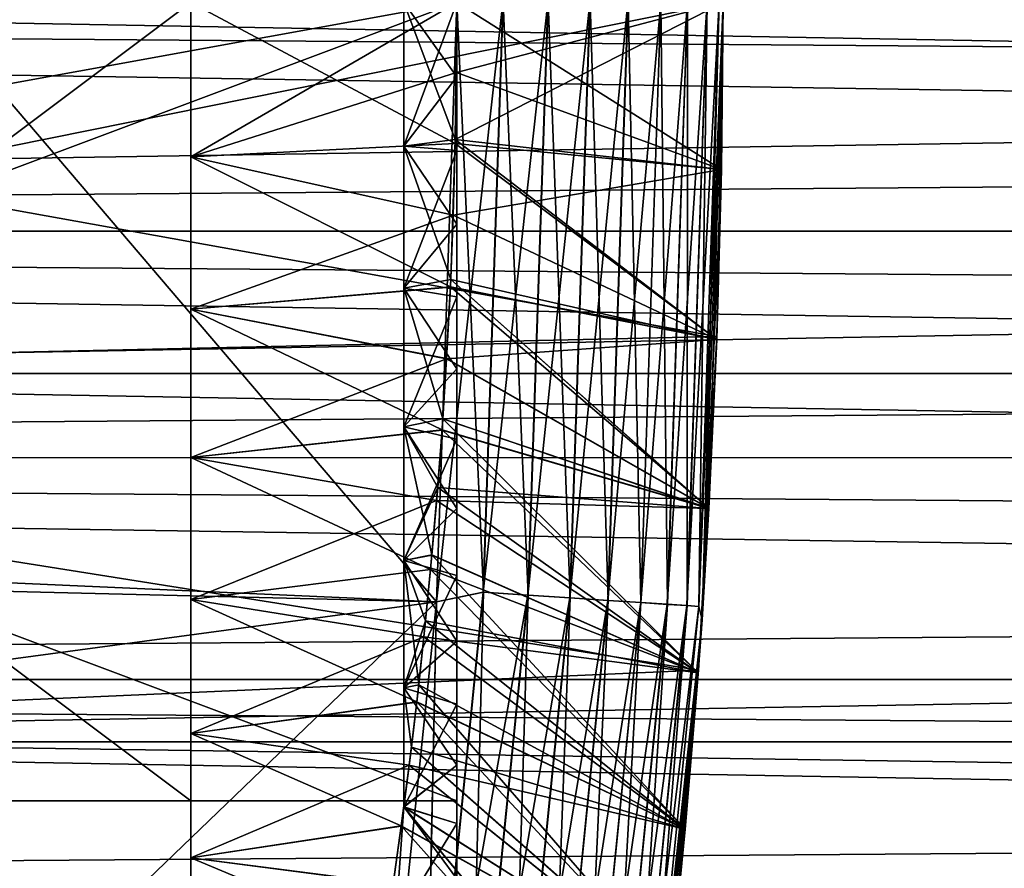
# Model space of a CAD drawing. Header units: metres. Extents: x -17 to 65, y -30 to 30.
# Tile 189 of 256: x 15.7 to 17.5, y -1.6 to 0. Entities that reach past the tile are written whole.
import ezdxf

# ---------------------------------------------------------------- set-up
doc = ezdxf.new("R2010")
doc.units = ezdxf.units.M
doc.layers.add('solid_508461', color=7, linetype='CONTINUOUS')

msp = doc.modelspace()

# ---------------------------------------------------------------- linework, layer by layer
at = {"layer": 'solid_508461'}
for points in [[(34.250015, -0.429949, 4.228196), (7, -0.429957, 4.228189), (7, 0, 4.25)], [(34.250011, -0.215205, 4.244548), (7, 0, 4.25), (34.25, 0, 4.25)], [(34.250011, -0.215205, 4.244548), (34.250015, -0.429949, 4.228196), (7, 0, 4.25)], [(34.25, 0, -4.25), (7, 0, -4.25), (7, -0.429957, -4.228189)], [(34.250011, -0.215205, -4.244548), (34.25, 0, -4.25), (7, -0.429957, -4.228189)], [(11.514395, -0.9061, 41.5), (16.461523, -1.12609, 41.5), (16.5, 0, 41.5)], [(11.514395, -0.9061, 41.5), (16.5, 0, 41.5), (11.55, 0, 41.5)], [(12.5, -1.5, 32.366024), (16.5, 0, 33.232052), (16.5, -1.5, 32.366024)], [(12.5, -1.5, 32.366024), (12.5, 0, 33.232052), (16.5, 0, 33.232052)], [(12.5, 0, 29.76795), (16.5, -1.5, 30.633974), (16.5, 0, 29.76795)], [(12.5, -1.5, 30.633974), (16.5, -1.5, 30.633974), (12.5, 0, 29.76795)], [(13.5, -0.705809, -8.069181), (16.988413, -0.627577, -8.075644), (17, 0, -8.1)], [(13.5, 0, -8.1), (13.5, -0.705809, -8.069181), (17, 0, -8.1)], [(13.5, 0, 8.1), (17, 0, 8.1), (16.988413, -0.627566, 8.075645)], [(13.5, -0.705809, 8.069181), (13.5, 0, 8.1), (16.988413, -0.627566, 8.075645)], [(52, 0, 8), (13.5, 0, 8), (13.5, -0.697233, 7.969556)], [(52, -0.697224, 7.969552), (52, 0, 8), (13.5, -0.697233, 7.969556)], [(52, -0.697224, -7.969552), (13.5, -0.697233, -7.969556), (13.5, 0, -8)], [(52, 0, -8), (52, -0.697224, -7.969552), (13.5, 0, -8)], [(14, -1.5, -40.633976), (16, 0, -39.767948), (16, -1.5, -40.633976)], [(14, -1.5, -40.633976), (14, 0, -39.767948), (16, 0, -39.767948)], [(14, 0, -43.232052), (16, -1.5, -42.366024), (16, 0, -43.232052)], [(14, -1.5, -42.366024), (16, -1.5, -42.366024), (14, 0, -43.232052)], [(15.460769, -1.101969, -46.299999), (15.5, 0, -46.299999), (16.461523, -1.126094, -46.299999)], [(15.5, 0, -46.299999), (16.5, 0, -46.299999), (16.461523, -1.126094, -46.299999)], [(16.496675, -0.264893, -39.014072), (16, 0, -39), (16.5, 0, -39)], [(16, -0.29023, -39.016907), (16, 0, -39), (16.496675, -0.264893, -39.014072)], [(16, 0, -39.767948), (16, 0, -39), (16, -0.29023, -39.016907)], [(16, -0.29023, -43.983093), (16.5, 0, -44), (16, 0, -44)], [(16, -0.29023, -43.983093), (16.499006, -0.131587, -43.996536), (16.5, 0, -44)], [(16, -1.5, -42.366024), (16, -0.29023, -43.983093), (16, 0, -44)], [(16, 0, -43.232052), (16, -1.5, -42.366024), (16, 0, -44)], [(16, 0, -39.767948), (16, -0.29023, -39.016907), (16, -0.576546, -39.06739)], [(16, 0, -39.767948), (16, -0.576546, -39.06739), (16, -0.855044, -39.150768)], [(16, 0, -39.767948), (16, -0.855044, -39.150768), (16, -1.122008, -39.265923)], [(16, 0, -39.767948), (16, -1.122008, -39.265923), (16, -1.373764, -39.411278)], [(16, -1.5, -40.633976), (16, 0, -39.767948), (16, -1.373764, -39.411278)], [(16.49683, -0.257827, 33.986671), (16.4, -0.270065, 33.985371), (16.4, 0, 34)], [(16.5, 0, 33.900002), (16.4, 0, 34), (16.4, -0.270065, 33.985371)], [(16.5, 0, 34), (16.49683, -0.257827, 33.986671), (16.4, 0, 34)], [(16.5, -0.13963, 33.895931), (16.5, 0, 33.900002), (16.4, -0.270065, 33.985371)], [(16.4, -0.270055, 29.014629), (16.5, 0, 29), (16.4, 0, 29)], [(16.4, 0, 29), (16.5, 0, 29.1), (16.5, -0.13963, 29.104067)], [(16.4, -0.270055, 29.014629), (16.4, 0, 29), (16.5, -0.13963, 29.104067)], [(16.586222, 0, 41.492508), (16.5, 0, 41.5), (16.461523, -1.12609, 41.5)], [(16.549183, -1.107837, 41.492508), (16.586222, 0, 41.492508), (16.461523, -1.12609, 41.5)], [(16.549784, -1.107878, -46.292404), (16.461523, -1.126094, -46.299999), (16.5, 0, -46.299999)], [(16.496675, -0.264893, -39.014072), (16.5, 0, -39), (16.997101, -0.313962, -38.515179)], [(16.5, 0, 34), (16.997101, -0.313961, 34.484821), (16.49683, -0.257827, 33.986671)], [(16.496836, -0.257944, 29.013342), (16.997097, -0.314153, 28.515205), (17, 0, 28.5)], [(16.5, 0, 29), (16.496836, -0.257944, 29.013342), (17, 0, 28.5)], [(16.499006, -0.131587, -43.996536), (16.997097, -0.314155, -44.484795), (17, 0, -44.5)], [(16.499006, -0.131587, -43.996536), (17, 0, -44.5), (16.5, 0, -44)], [(16.5, 0, -39), (17, 0, -38.5), (16.997101, -0.313962, -38.515179)], [(16.5, 0, 34), (17, 0, 34.5), (16.997101, -0.313961, 34.484821)], [(16.549784, -1.107878, -46.292404), (16.5, 0, -46.299999), (16.586824, 0, -46.292404)], [(16.5, 0, 33.232052), (16.5, 0, 33.900002), (16.5, -0.13963, 33.895931)], [(16.5, -1.5, 30.633974), (16.5, -0.13963, 29.104067), (16.5, 0, 29.1)], [(16.5, 0, 29.76795), (16.5, -1.5, 30.633974), (16.5, 0, 29.1)], [(16.5, 0, 33.232052), (16.5, -1.318844, 33.505154), (16.5, -1.433191, 33.425083)], [(16.5, -1.5, 32.366024), (16.5, 0, 33.232052), (16.5, -1.433191, 33.425083)], [(16.5, 0, 33.232052), (16.5, -1.199967, 33.57848), (16.5, -1.318844, 33.505154)], [(16.5, 0, 33.232052), (16.5, -1.077125, 33.644714), (16.5, -1.199967, 33.57848)], [(16.5, 0, 33.232052), (16.5, -0.950634, 33.703697), (16.5, -1.077125, 33.644714)], [(16.5, 0, 33.232052), (16.5, -0.820804, 33.755276), (16.5, -0.950634, 33.703697)], [(16.5, 0, 33.232052), (16.5, -0.688324, 33.799175), (16.5, -0.820804, 33.755276)], [(16.5, 0, 33.232052), (16.5, -0.553518, 33.835297), (16.5, -0.688324, 33.799175)], [(16.5, 0, 33.232052), (16.5, -0.416717, 33.863544), (16.5, -0.553518, 33.835297)], [(16.5, 0, 33.232052), (16.5, -0.278604, 33.883774), (16.5, -0.416717, 33.863544)], [(16.5, 0, 33.232052), (16.5, -0.13963, 33.895931), (16.5, -0.278604, 33.883774)], [(16.670519, 0, 41.470024), (16.586222, 0, 41.492508), (16.549183, -1.107837, 41.492508)], [(16.633291, -1.113468, 41.470024), (16.670519, 0, 41.470024), (16.549183, -1.107837, 41.492508)], [(16.549784, -1.107878, -46.292404), (16.586824, 0, -46.292404), (16.633863, -1.113506, -46.269817)], [(16.586824, 0, -46.292404), (16.671093, 0, -46.269817), (16.633863, -1.113506, -46.269817)], [(16.749622, 0, 41.433231), (16.670519, 0, 41.470024), (16.633291, -1.113468, 41.470024)], [(16.712217, -1.118751, 41.433231), (16.749622, 0, 41.433231), (16.633291, -1.113468, 41.470024)], [(16.633863, -1.113506, -46.269817), (16.671093, 0, -46.269817), (16.712746, -1.118787, -46.232925)], [(16.671093, 0, -46.269817), (16.750151, 0, -46.232925), (16.712746, -1.118787, -46.232925)], [(16.821127, 0, 41.383247), (16.749622, 0, 41.433231), (16.712217, -1.118751, 41.433231)], [(16.783564, -1.123527, 41.383247), (16.821127, 0, 41.383247), (16.712217, -1.118751, 41.433231)], [(16.712746, -1.118787, -46.232925), (16.750151, 0, -46.232925), (16.784029, -1.123559, -46.182854)], [(16.750151, 0, -46.232925), (16.821594, 0, -46.182854), (16.784029, -1.123559, -46.182854)], [(16.882854, 0, 41.321594), (16.821127, 0, 41.383247), (16.783564, -1.123527, 41.383247)], [(16.845152, -1.12765, 41.321594), (16.882854, 0, 41.321594), (16.783564, -1.123527, 41.383247)], [(16.784029, -1.123559, -46.182854), (16.821594, 0, -46.182854), (16.845545, -1.127676, -46.121128)], [(16.821594, 0, -46.182854), (16.883247, 0, -46.121128), (16.845545, -1.127676, -46.121128)], [(16.932926, 0, 41.250153), (16.882854, 0, 41.321594), (16.845152, -1.12765, 41.321594)], [(16.895113, -1.130995, 41.250153), (16.932926, 0, 41.250153), (16.845152, -1.12765, 41.321594)], [(16.845545, -1.127676, -46.121128), (16.883247, 0, -46.121128), (16.895416, -1.131015, -46.049622)], [(16.883247, 0, -46.121128), (16.933231, 0, -46.049622), (16.895416, -1.131015, -46.049622)], [(16.969816, 0, 41.171093), (16.932926, 0, 41.250153), (16.895113, -1.130995, 41.250153)], [(16.931921, -1.133459, 41.171093), (16.969816, 0, 41.171093), (16.895113, -1.130995, 41.250153)], [(16.895416, -1.131015, -46.049622), (16.933231, 0, -46.049622), (16.932129, -1.133473, -45.970516)], [(16.992403, 0, 41.086823), (16.969816, 0, 41.171093), (16.931921, -1.133459, 41.171093)], [(16.954458, -1.134967, 41.086823), (16.992403, 0, 41.086823), (16.931921, -1.133459, 41.171093)], [(16.932129, -1.133473, -45.970516), (16.970026, 0, -45.970516), (16.954563, -1.134974, -45.886223)], [(16.933231, 0, -46.049622), (16.970026, 0, -45.970516), (16.932129, -1.133473, -45.970516)], [(16.954458, -1.134967, 41.086823), (16.960369, -1.160119, 41), (17, 0, 41)], [(16.954458, -1.134967, 41.086823), (17, 0, 41), (16.992403, 0, 41.086823)], [(16.954563, -1.134974, -45.886223), (16.99251, 0, -45.886223), (16.960369, -1.160119, -45.799999)], [(16.970026, 0, -45.970516), (16.99251, 0, -45.886223), (16.954563, -1.134974, -45.886223)], [(16.960369, -1.160119, 41), (17, 0, 34.5), (17, 0, 41)], [(16.997101, -0.313961, 34.484821), (17, 0, 34.5), (16.960369, -1.160119, 41)], [(16.973392, -0.950777, -44.354404), (16.960369, -1.160119, -45.799999), (17, 0, -45.799999)], [(16.99251, 0, -45.886223), (17, 0, -45.799999), (16.960369, -1.160119, -45.799999)], [(16.988194, -0.633443, -44.436295), (16.973392, -0.950777, -44.354404), (17, 0, -45.799999)], [(16.997097, -0.314155, -44.484795), (16.988194, -0.633443, -44.436295), (17, 0, -45.799999)], [(16.988413, -0.627577, -8.075644), (17, 0, -38.5), (17, 0, -8.1)], [(16.997101, -0.313962, -38.515179), (17, 0, -38.5), (16.988413, -0.627577, -8.075644)], [(16.988413, -0.627566, 8.075645), (17, 0, 8.1), (16.997097, -0.314153, 28.515205)], [(16.997097, -0.314153, 28.515205), (17, 0, 8.1), (17, 0, 28.5)], [(16.997097, -0.314155, -44.484795), (17, 0, -45.799999), (17, 0, -44.5)], [(16.4, -0.270055, 29.014629), (16.496836, -0.257944, 29.013342), (16.5, 0, 29)], [(16, -0.29023, -43.983093), (16.496679, -0.265072, -43.985909), (16.499006, -0.131587, -43.996536)], [(16.5, -0.13963, 33.895931), (16.4, -0.270065, 33.985371), (16.5, -0.278604, 33.883774)], [(16.4, -0.270055, 29.014629), (16.5, -0.13963, 29.104067), (16.5, -0.278604, 29.116228)], [(16.496679, -0.265072, -43.985909), (16.997097, -0.314155, -44.484795), (16.499006, -0.131587, -43.996536)], [(16.5, -1.5, 30.633974), (16.5, -0.278604, 29.116228), (16.5, -0.13963, 29.104067)], [(34.250015, -0.429949, -4.228196), (34.250011, -0.215205, -4.244548), (7, -0.429957, -4.228189)], [(16.49683, -0.257827, 33.986671), (16.488199, -0.520426, 33.945232), (16.4, -0.270065, 33.985371)], [(16.4, -0.270055, 29.014629), (16.488194, -0.520578, 29.0548), (16.496836, -0.257944, 29.013342)], [(16.496836, -0.257944, 29.013342), (16.488194, -0.520578, 29.0548), (16.988195, -0.633441, 28.563705)], [(16.49683, -0.257827, 33.986671), (16.988205, -0.633158, 34.436352), (16.488199, -0.520426, 33.945232)], [(16.49683, -0.257827, 33.986671), (16.997101, -0.313961, 34.484821), (16.988205, -0.633158, 34.436352)], [(16.496836, -0.257944, 29.013342), (16.988195, -0.633441, 28.563705), (16.997097, -0.314153, 28.515205)], [(16, -0.29023, -39.016907), (16.496675, -0.264893, -39.014072), (16.492945, -0.399613, -39.032146)], [(16, -0.29023, -43.983093), (16.492939, -0.39985, -43.967815), (16.496679, -0.265072, -43.985909)], [(16.4, -0.536949, 29.058344), (16.488194, -0.520578, 29.0548), (16.4, -0.270055, 29.014629)], [(16.4, -0.270055, 29.014629), (16.5, -0.278604, 29.116228), (16.5, -0.416717, 29.136456)], [(16.4, -0.536949, 29.058344), (16.4, -0.270055, 29.014629), (16.5, -0.416717, 29.136456)], [(16.488199, -0.520426, 33.945232), (16.4, -0.536969, 33.94165), (16.4, -0.270065, 33.985371)], [(16.5, -0.278604, 33.883774), (16.4, -0.270065, 33.985371), (16.4, -0.536969, 33.94165)], [(16.492939, -0.39985, -43.967815), (16.997097, -0.314155, -44.484795), (16.496679, -0.265072, -43.985909)], [(16.496675, -0.264893, -39.014072), (16.988205, -0.633159, -38.563648), (16.492945, -0.399613, -39.032146)], [(16.496675, -0.264893, -39.014072), (16.997101, -0.313962, -38.515179), (16.988205, -0.633159, -38.563648)], [(16, -0.29023, -43.983093), (16, -0.576546, -43.93261), (16.492939, -0.39985, -43.967815)], [(16, -0.29023, -39.016907), (16.492945, -0.399613, -39.032146), (16.487556, -0.534646, -39.057838)], [(16, -0.576546, -39.06739), (16, -0.29023, -39.016907), (16.487556, -0.534646, -39.057838)], [(16, -1.5, -42.366024), (16, -0.576546, -43.93261), (16, -0.29023, -43.983093)], [(16.5, -0.278604, 33.883774), (16.4, -0.536969, 33.94165), (16.5, -0.416717, 33.863544)], [(16.5, -1.5, 30.633974), (16.5, -0.416717, 29.136456), (16.5, -0.278604, 29.116228)], [(16.492939, -0.39985, -43.967815), (16.988194, -0.633443, -44.436295), (16.997097, -0.314155, -44.484795)], [(16.988205, -0.633158, 34.436352), (16.997101, -0.313961, 34.484821), (16.960369, -1.160119, 41)], [(16.988413, -0.627566, 8.075645), (16.997097, -0.314153, 28.515205), (16.988195, -0.633441, 28.563705)], [(16.988205, -0.633159, -38.563648), (16.997101, -0.313962, -38.515179), (16.988413, -0.627577, -8.075644)], [(16, -0.576546, -43.93261), (16.487543, -0.534919, -43.942101), (16.492939, -0.39985, -43.967815)], [(16.487543, -0.534919, -43.942101), (16.988194, -0.633443, -44.436295), (16.492939, -0.39985, -43.967815)], [(16.492945, -0.399613, -39.032146), (16.988205, -0.633159, -38.563648), (16.487556, -0.534646, -39.057838)], [(16.5, -0.416717, 33.863544), (16.4, -0.536969, 33.94165), (16.5, -0.553518, 33.835297)], [(16.4, -0.536949, 29.058344), (16.5, -0.416717, 29.136456), (16.5, -0.553518, 29.164705)], [(16.5, -1.5, 30.633974), (16.5, -0.553518, 29.164705), (16.5, -0.416717, 29.136456)], [(34.250015, -0.643586, -4.200988), (34.250015, -0.429949, -4.228196), (7, -0.429957, -4.228189)], [(34.250015, -0.429949, 4.228196), (34.250015, -0.643586, 4.200988), (7, -0.429957, 4.228189)], [(34.250015, -0.643586, -4.200988), (7, -0.429957, -4.228189), (7, -0.855476, -4.163012)], [(34.250015, -0.855389, 4.163029), (7, -0.855476, 4.163012), (7, -0.429957, 4.228189)], [(34.250015, -0.643586, 4.200988), (34.250015, -0.855389, 4.163029), (7, -0.429957, 4.228189)], [(16, -0.576546, -39.06739), (16.487556, -0.534646, -39.057838), (16.480532, -0.669414, -39.09129)], [(16, -0.576546, -43.93261), (16.480511, -0.66971, -43.908627), (16.487543, -0.534919, -43.942101)], [(16.488199, -0.520426, 33.945232), (16.473377, -0.782241, 33.87447), (16.4, -0.536969, 33.94165)], [(16.4, -0.536949, 29.058344), (16.473366, -0.782374, 29.125576), (16.488194, -0.520578, 29.0548)], [(16.488194, -0.520578, 29.0548), (16.473366, -0.782374, 29.125576), (16.973392, -0.950776, 28.645597)], [(16.488199, -0.520426, 33.945232), (16.97341, -0.950463, 34.354496), (16.473377, -0.782241, 33.87447)], [(16.480511, -0.66971, -43.908627), (16.988194, -0.633443, -44.436295), (16.487543, -0.534919, -43.942101)], [(16.487556, -0.534646, -39.057838), (16.97341, -0.950464, -38.645504), (16.480532, -0.669414, -39.09129)], [(16.487556, -0.534646, -39.057838), (16.988205, -0.633159, -38.563648), (16.97341, -0.950464, -38.645504)], [(16.488194, -0.520578, 29.0548), (16.973392, -0.950776, 28.645597), (16.988195, -0.633441, 28.563705)], [(16.488199, -0.520426, 33.945232), (16.988205, -0.633158, 34.436352), (16.97341, -0.950463, 34.354496)], [(16.4, -0.79756, 29.130632), (16.473366, -0.782374, 29.125576), (16.4, -0.536949, 29.058344)], [(16.4, -0.536949, 29.058344), (16.5, -0.553518, 29.164705), (16.5, -0.688324, 29.200825)], [(16.4, -0.79756, 29.130632), (16.4, -0.536949, 29.058344), (16.5, -0.688324, 29.200825)], [(16.473377, -0.782241, 33.87447), (16.4, -0.797589, 33.869358), (16.4, -0.536969, 33.94165)], [(16.5, -0.553518, 33.835297), (16.4, -0.536969, 33.94165), (16.4, -0.797589, 33.869358)], [(16.5, -0.553518, 33.835297), (16.4, -0.797589, 33.869358), (16.5, -0.688324, 33.799175)], [(16.5, -1.5, 30.633974), (16.5, -0.688324, 29.200825), (16.5, -0.553518, 29.164705)], [(16, -0.576546, -43.93261), (16, -0.855044, -43.849232), (16.480511, -0.66971, -43.908627)], [(16, -0.576546, -39.06739), (16.480532, -0.669414, -39.09129), (16.471916, -0.803296, -39.132572)], [(16, -0.855044, -39.150768), (16, -0.576546, -39.06739), (16.471916, -0.803296, -39.132572)], [(16, -1.5, -42.366024), (16, -0.855044, -43.849232), (16, -0.576546, -43.93261)], [(13.5, -0.705809, 8.069181), (16.988413, -0.627566, 8.075645), (16.953655, -1.25442, 8.002282)], [(13.5, -0.705809, -8.069181), (16.953653, -1.254439, -8.002279), (16.988413, -0.627577, -8.075644)], [(16.988205, -0.633159, -38.563648), (16.988413, -0.627577, -8.075644), (16.953653, -1.254439, -8.002279)], [(16.953655, -1.25442, 8.002282), (16.988413, -0.627566, 8.075645), (16.973392, -0.950776, 28.645597)], [(16.988413, -0.627566, 8.075645), (16.988195, -0.633441, 28.563705), (16.973392, -0.950776, 28.645597)], [(34.250015, -0.855389, -4.163029), (34.250015, -0.643586, -4.200988), (7, -0.855476, -4.163012)], [(16.480511, -0.66971, -43.908627), (16.973392, -0.950777, -44.354404), (16.988194, -0.633443, -44.436295)], [(16.97341, -0.950464, -38.645504), (16.988205, -0.633159, -38.563648), (16.953653, -1.254439, -8.002279)], [(16.97341, -0.950463, 34.354496), (16.988205, -0.633158, 34.436352), (16.960369, -1.160119, 41)], [(16, -0.855044, -43.849232), (16.471891, -0.803604, -43.867325), (16.480511, -0.66971, -43.908627)], [(16.471891, -0.803604, -43.867325), (16.973392, -0.950777, -44.354404), (16.480511, -0.66971, -43.908627)], [(16.480532, -0.669414, -39.09129), (16.97341, -0.950464, -38.645504), (16.471916, -0.803296, -39.132572)], [(52, -0.697224, 7.969552), (13.5, -0.697233, 7.969556), (13.5, -1.389214, 7.878456)], [(52, -1.389159, 7.878468), (52, -0.697224, 7.969552), (13.5, -1.389214, 7.878456)], [(52, -0.697224, -7.969552), (52, -1.389159, -7.878468), (13.5, -0.697233, -7.969556)], [(52, -1.389159, -7.878468), (13.5, -1.389214, -7.878456), (13.5, -0.697233, -7.969556)], [(16.5, -0.688324, 33.799175), (16.4, -0.797589, 33.869358), (16.5, -0.820804, 33.755276)], [(16.4, -0.79756, 29.130632), (16.5, -0.688324, 29.200825), (16.5, -0.820804, 29.244722)], [(16.5, -1.5, 30.633974), (16.5, -0.820804, 29.244722), (16.5, -0.688324, 29.200825)], [(13.5, -1.406831, 7.97689), (13.5, -0.705809, 8.069181), (16.953655, -1.25442, 8.002282)], [(13.5, -0.705809, -8.069181), (13.5, -1.406831, -7.97689), (16.953653, -1.254439, -8.002279)], [(16.473377, -0.782241, 33.87447), (16.463753, -0.911444, 33.827934), (16.4, -0.797589, 33.869358)], [(16.4, -0.79756, 29.130632), (16.463743, -0.911551, 29.17211), (16.473366, -0.782374, 29.125576)], [(16.473366, -0.782374, 29.125576), (16.463743, -0.911551, 29.17211), (16.973392, -0.950776, 28.645597)], [(16.473377, -0.782241, 33.87447), (16.953268, -1.259634, 34.239548), (16.463753, -0.911444, 33.827934)], [(16.473377, -0.782241, 33.87447), (16.97341, -0.950463, 34.354496), (16.953268, -1.259634, 34.239548)], [(16, -0.855044, -39.150768), (16.471916, -0.803296, -39.132572), (16.461784, -0.935662, -39.181694)], [(16, -0.855044, -43.849232), (16.461758, -0.935968, -43.81818), (16.471891, -0.803604, -43.867325)], [(16.4, -1.048836, 29.230652), (16.463743, -0.911551, 29.17211), (16.4, -0.79756, 29.130632)], [(16.4, -0.79756, 29.130632), (16.5, -0.820804, 29.244722), (16.5, -0.950634, 29.296303)], [(16.4, -1.048836, 29.230652), (16.4, -0.79756, 29.130632), (16.5, -0.950634, 29.296303)], [(16.452911, -1.038276, 33.7742), (16.4, -1.048873, 33.769333), (16.4, -0.797589, 33.869358)], [(16.5, -0.820804, 33.755276), (16.4, -0.797589, 33.869358), (16.4, -1.048873, 33.769333)], [(16.463753, -0.911444, 33.827934), (16.452911, -1.038276, 33.7742), (16.4, -0.797589, 33.869358)], [(16.461758, -0.935968, -43.81818), (16.973392, -0.950777, -44.354404), (16.471891, -0.803604, -43.867325)], [(16.471916, -0.803296, -39.132572), (16.953268, -1.259636, -38.760452), (16.461784, -0.935662, -39.181694)], [(16.471916, -0.803296, -39.132572), (16.97341, -0.950464, -38.645504), (16.953268, -1.259636, -38.760452)], [(16.5, -0.820804, 33.755276), (16.4, -1.048873, 33.769333), (16.5, -0.950634, 33.703697)], [(16.5, -1.5, 30.633974), (16.5, -0.950634, 29.296303), (16.5, -0.820804, 29.244722)], [(34.250015, -1.065214, -4.114343), (34.250015, -0.855389, -4.163029), (7, -0.855476, -4.163012)], [(34.250015, -0.855389, 4.163029), (34.250015, -1.065213, 4.114343), (7, -0.855476, 4.163012)], [(34.250015, -1.065214, -4.114343), (7, -0.855476, -4.163012), (7, -1.272282, -4.055092)], [(34.250015, -1.272279, 4.055096), (7, -1.272282, 4.055092), (7, -0.855476, 4.163012)], [(34.250015, -1.065213, 4.114343), (34.250015, -1.272279, 4.055096), (7, -0.855476, 4.163012)], [(16, -0.855044, -43.849232), (16, -1.122008, -43.734077), (16.461758, -0.935968, -43.81818)], [(16, -0.855044, -39.150768), (16.461784, -0.935662, -39.181694), (16.450415, -1.065338, -39.23835)], [(16, -1.122008, -39.265923), (16, -0.855044, -39.150768), (16.450415, -1.065338, -39.23835)], [(16, -1.5, -42.366024), (16, -1.122008, -43.734077), (16, -0.855044, -43.849232)], [(11.514395, -0.9061, 41.5), (11.407784, -1.806923, 41.5), (16.461523, -1.12609, 41.5)], [(16.4, -1.048836, 29.230652), (16.452904, -1.038348, 29.225834), (16.463743, -0.911551, 29.17211)], [(16.463743, -0.911551, 29.17211), (16.452904, -1.038348, 29.225834), (16.953247, -1.259934, 28.76058)], [(16.463753, -0.911444, 33.827934), (16.953268, -1.259634, 34.239548), (16.452911, -1.038276, 33.7742)], [(16.463743, -0.911551, 29.17211), (16.953247, -1.259934, 28.76058), (16.973392, -0.950776, 28.645597)], [(16, -1.122008, -43.734077), (16.450386, -1.06563, -43.761513), (16.461758, -0.935968, -43.81818)], [(16.450386, -1.06563, -43.761513), (16.953247, -1.259936, -44.239418), (16.461758, -0.935968, -43.81818)], [(16.461784, -0.935662, -39.181694), (16.953268, -1.259636, -38.760452), (16.450415, -1.065338, -39.23835)], [(16.461758, -0.935968, -43.81818), (16.953247, -1.259936, -44.239418), (16.973392, -0.950777, -44.354404)], [(16.5, -0.950634, 33.703697), (16.4, -1.048873, 33.769333), (16.5, -1.077125, 33.644714)], [(16.4, -1.048836, 29.230652), (16.5, -0.950634, 29.296303), (16.5, -1.077125, 29.355288)], [(16.5, -1.5, 30.633974), (16.5, -1.077125, 29.355288), (16.5, -0.950634, 29.296303)], [(16.953655, -1.25442, 8.002282), (16.973392, -0.950776, 28.645597), (16.953247, -1.259934, 28.76058)], [(16.973392, -0.950777, -44.354404), (16.953247, -1.259936, -44.239418), (16.960369, -1.160119, -45.799999)], [(16.953268, -1.259634, 34.239548), (16.97341, -0.950463, 34.354496), (16.960369, -1.160119, 41)], [(16.953268, -1.259636, -38.760452), (16.97341, -0.950464, -38.645504), (16.953653, -1.254439, -8.002279)], [(16.452911, -1.038276, 33.7742), (16.440975, -1.162137, 33.713467), (16.4, -1.048873, 33.769333)], [(16.4, -1.048836, 29.230652), (16.440971, -1.16217, 29.286551), (16.452904, -1.038348, 29.225834)], [(16.4, -1.287839, 29.357227), (16.440971, -1.16217, 29.286551), (16.4, -1.048836, 29.230652)], [(16.4, -1.048836, 29.230652), (16.5, -1.077125, 29.355288), (16.5, -1.199967, 29.421522)], [(16.4, -1.287839, 29.357227), (16.4, -1.048836, 29.230652), (16.5, -1.199967, 29.421522)], [(16.42811, -1.282556, 33.645939), (16.4, -1.287882, 33.642746), (16.4, -1.048873, 33.769333)], [(16.5, -1.077125, 33.644714), (16.4, -1.048873, 33.769333), (16.4, -1.287882, 33.642746)], [(16.440975, -1.162137, 33.713467), (16.42811, -1.282556, 33.645939), (16.4, -1.048873, 33.769333)], [(16.452904, -1.038348, 29.225834), (16.440971, -1.16217, 29.286551), (16.953247, -1.259934, 28.76058)], [(16.452911, -1.038276, 33.7742), (16.928883, -1.553362, 34.093571), (16.440975, -1.162137, 33.713467)], [(16.452911, -1.038276, 33.7742), (16.953268, -1.259634, 34.239548), (16.928883, -1.553362, 34.093571)], [(34.250015, -1.27228, -4.055096), (34.250015, -1.065214, -4.114343), (7, -1.272282, -4.055092)], [(16, -1.122008, -39.265923), (16.450415, -1.065338, -39.23835), (16.437933, -1.191775, -39.302349)], [(16, -1.122008, -43.734077), (16.437902, -1.192051, -43.697502), (16.450386, -1.06563, -43.761513)], [(16.437902, -1.192051, -43.697502), (16.953247, -1.259936, -44.239418), (16.450386, -1.06563, -43.761513)], [(16.450415, -1.065338, -39.23835), (16.928883, -1.553363, -38.906429), (16.437933, -1.191775, -39.302349)], [(16.450415, -1.065338, -39.23835), (16.953268, -1.259636, -38.760452), (16.928883, -1.553363, -38.906429)], [(16.5, -1.077125, 33.644714), (16.4, -1.287882, 33.642746), (16.5, -1.199967, 33.57848)], [(16.5, -1.5, 30.633974), (16.5, -1.199967, 29.421522), (16.5, -1.077125, 29.355288)], [(15.342856, -2.201498, -46.299999), (15.460769, -1.101969, -46.299999), (16.461523, -1.126094, -46.299999)], [(16.438232, -2.210727, 41.492508), (16.549183, -1.107837, 41.492508), (16.461523, -1.12609, 41.5)], [(16.633291, -1.113468, 41.470024), (16.549183, -1.107837, 41.492508), (16.438232, -2.210727, 41.492508)], [(16.438828, -2.210807, -46.292404), (16.461523, -1.126094, -46.299999), (16.549784, -1.107878, -46.292404)], [(16.438828, -2.210807, -46.292404), (16.549784, -1.107878, -46.292404), (16.522345, -2.222039, -46.269817)], [(16.549784, -1.107878, -46.292404), (16.633863, -1.113506, -46.269817), (16.522345, -2.222039, -46.269817)], [(11.407784, -1.806923, 41.5), (16.346199, -2.247598, 41.5), (16.461523, -1.12609, 41.5)], [(15.342856, -2.201498, -46.299999), (16.461523, -1.126094, -46.299999), (16.346199, -2.2476, -46.299999)], [(16, -1.122008, -43.734077), (16, -1.373764, -43.588722), (16.437902, -1.192051, -43.697502)], [(16, -1.122008, -39.265923), (16.437933, -1.191775, -39.302349), (16.424482, -1.314491, -39.373474)], [(16, -1.373764, -39.411278), (16, -1.122008, -39.265923), (16.424482, -1.314491, -39.373474)], [(16, -1.5, -42.366024), (16, -1.373764, -43.588722), (16, -1.122008, -43.734077)], [(16.438232, -2.210727, 41.492508), (16.461523, -1.12609, 41.5), (16.346199, -2.247598, 41.5)], [(16.438828, -2.210807, -46.292404), (16.346199, -2.2476, -46.299999), (16.461523, -1.126094, -46.299999)], [(16.521774, -2.221963, 41.470024), (16.633291, -1.113468, 41.470024), (16.438232, -2.210727, 41.492508)], [(16.712217, -1.118751, 41.433231), (16.633291, -1.113468, 41.470024), (16.521774, -2.221963, 41.470024)], [(16.600174, -2.232506, 41.433231), (16.712217, -1.118751, 41.433231), (16.521774, -2.221963, 41.470024)], [(16.522345, -2.222039, -46.269817), (16.633863, -1.113506, -46.269817), (16.600698, -2.232577, -46.232925)], [(16.783564, -1.123527, 41.383247), (16.712217, -1.118751, 41.433231), (16.600174, -2.232506, 41.433231)], [(16.67104, -2.242037, 41.383247), (16.783564, -1.123527, 41.383247), (16.600174, -2.232506, 41.433231)], [(16.633863, -1.113506, -46.269817), (16.712746, -1.118787, -46.232925), (16.600698, -2.232577, -46.232925)], [(16.600698, -2.232577, -46.232925), (16.712746, -1.118787, -46.232925), (16.671503, -2.242099, -46.182854)], [(16.845152, -1.12765, 41.321594), (16.783564, -1.123527, 41.383247), (16.67104, -2.242037, 41.383247)], [(16.732216, -2.250264, 41.321594), (16.845152, -1.12765, 41.321594), (16.67104, -2.242037, 41.383247)], [(16.712746, -1.118787, -46.232925), (16.784029, -1.123559, -46.182854), (16.671503, -2.242099, -46.182854)], [(16.671503, -2.242099, -46.182854), (16.784029, -1.123559, -46.182854), (16.732605, -2.250317, -46.121128)], [(16.895113, -1.130995, 41.250153), (16.845152, -1.12765, 41.321594), (16.732216, -2.250264, 41.321594)], [(16.784029, -1.123559, -46.182854), (16.845545, -1.127676, -46.121128), (16.732605, -2.250317, -46.121128)], [(16.732605, -2.250317, -46.121128), (16.845545, -1.127676, -46.121128), (16.782145, -2.256979, -46.049622)], [(16.845545, -1.127676, -46.121128), (16.895416, -1.131015, -46.049622), (16.782145, -2.256979, -46.049622)], [(16.781841, -2.256938, 41.250153), (16.895113, -1.130995, 41.250153), (16.732216, -2.250264, 41.321594)], [(16.931921, -1.133459, 41.171093), (16.895113, -1.130995, 41.250153), (16.781841, -2.256938, 41.250153)], [(16.818403, -2.261855, 41.171093), (16.931921, -1.133459, 41.171093), (16.781841, -2.256938, 41.250153)], [(16.782145, -2.256979, -46.049622), (16.895416, -1.131015, -46.049622), (16.818609, -2.261883, -45.970516)], [(16.954458, -1.134967, 41.086823), (16.931921, -1.133459, 41.171093), (16.818403, -2.261855, 41.171093)], [(16.84079, -2.264866, 41.086823), (16.954458, -1.134967, 41.086823), (16.818403, -2.261855, 41.171093)], [(16.895416, -1.131015, -46.049622), (16.932129, -1.133473, -45.970516), (16.818609, -2.261883, -45.970516)], [(16.818609, -2.261883, -45.970516), (16.932129, -1.133473, -45.970516), (16.840893, -2.26488, -45.886223)], [(16.84079, -2.264866, 41.086823), (16.960369, -1.160119, 41), (16.954458, -1.134967, 41.086823)], [(16.932129, -1.133473, -45.970516), (16.954563, -1.134974, -45.886223), (16.840893, -2.26488, -45.886223)], [(16.840893, -2.26488, -45.886223), (16.954563, -1.134974, -45.886223), (16.960369, -1.160119, -45.799999)], [(16.4, -1.287839, 29.357227), (16.428106, -1.282561, 29.354065), (16.440971, -1.16217, 29.286551)], [(16.440971, -1.16217, 29.286551), (16.428106, -1.282561, 29.354065), (16.928856, -1.553657, 28.90659)], [(16.440975, -1.162137, 33.713467), (16.928883, -1.553362, 34.093571), (16.42811, -1.282556, 33.645939)], [(16.440971, -1.16217, 29.286551), (16.928856, -1.553657, 28.90659), (16.953247, -1.259934, 28.76058)], [(16.84079, -2.264866, 41.086823), (16.841661, -2.314829, 41), (16.960369, -1.160119, 41)], [(16.840893, -2.26488, -45.886223), (16.960369, -1.160119, -45.799999), (16.841661, -2.314829, -45.799999)], [(16.842253, -2.31052, -43.492596), (16.841661, -2.314829, -45.799999), (16.960369, -1.160119, -45.799999)], [(16.953268, -1.259634, 34.239548), (16.960369, -1.160119, 41), (16.841661, -2.314829, 41)], [(16.872112, -2.081304, -43.717926), (16.842253, -2.31052, -43.492596), (16.960369, -1.160119, -45.799999)], [(16.901386, -1.828424, -43.918739), (16.872112, -2.081304, -43.717926), (16.960369, -1.160119, -45.799999)], [(16.928856, -1.553658, -44.09341), (16.901386, -1.828424, -43.918739), (16.960369, -1.160119, -45.799999)], [(16.953247, -1.259936, -44.239418), (16.928856, -1.553658, -44.09341), (16.960369, -1.160119, -45.799999)], [(16, -1.373764, -43.588722), (16.424446, -1.314759, -43.626362), (16.437902, -1.192051, -43.697502)], [(16.5, -1.199967, 33.57848), (16.4, -1.287882, 33.642746), (16.5, -1.318844, 33.505154)], [(16.4, -1.287839, 29.357227), (16.5, -1.199967, 29.421522), (16.5, -1.318844, 29.494844)], [(16.424446, -1.314759, -43.626362), (16.928856, -1.553658, -44.09341), (16.437902, -1.192051, -43.697502)], [(16.437933, -1.191775, -39.302349), (16.928883, -1.553363, -38.906429), (16.424482, -1.314491, -39.373474)], [(16.437902, -1.192051, -43.697502), (16.928856, -1.553658, -44.09341), (16.953247, -1.259936, -44.239418)], [(16.5, -1.5, 30.633974), (16.5, -1.318844, 29.494844), (16.5, -1.199967, 29.421522)], [(13.5, -1.406831, 7.97689), (16.953655, -1.25442, 8.002282), (16.896049, -1.877095, 7.879507)], [(13.5, -1.406831, -7.97689), (16.896049, -1.877107, -7.879504), (16.953653, -1.254439, -8.002279)], [(16.896049, -1.877095, 7.879507), (16.953655, -1.25442, 8.002282), (16.901386, -1.828423, 29.081257)], [(16.953268, -1.259636, -38.760452), (16.953653, -1.254439, -8.002279), (16.896049, -1.877107, -7.879504)], [(16.953655, -1.25442, 8.002282), (16.928856, -1.553657, 28.90659), (16.901386, -1.828423, 29.081257)], [(16.953655, -1.25442, 8.002282), (16.953247, -1.259934, 28.76058), (16.928856, -1.553657, 28.90659)], [(34.250015, -1.272279, 4.055096), (34.250015, -1.475927, 3.985491), (7, -1.272282, 4.055092)], [(34.250015, -1.475928, -3.985491), (34.250015, -1.27228, -4.055096), (7, -1.272282, -4.055092)], [(34.250015, -1.475928, -3.985491), (7, -1.272282, -4.055092), (7, -1.675976, -3.905589)], [(34.250015, -1.675924, 3.905609), (7, -1.675976, 3.905589), (7, -1.272282, 4.055092)], [(34.250015, -1.475927, 3.985491), (34.250015, -1.675924, 3.905609), (7, -1.272282, 4.055092)], [(16.928883, -1.553362, 34.093571), (16.953268, -1.259634, 34.239548), (16.841661, -2.314829, 41)], [(16.928883, -1.553363, -38.906429), (16.953268, -1.259636, -38.760452), (16.896049, -1.877107, -7.879504)], [(16.42811, -1.282556, 33.645939), (16.414438, -1.399236, 33.571747), (16.4, -1.287882, 33.642746)], [(16.4, -1.287839, 29.357227), (16.414434, -1.399215, 29.428238), (16.428106, -1.282561, 29.354065)], [(16.4, -1.287839, 29.357227), (16.4, -1.511769, 29.508881), (16.414434, -1.399215, 29.428238)], [(16.4, -1.287839, 29.357227), (16.5, -1.433191, 29.574917), (16.4, -1.511769, 29.508881)], [(16.4, -1.287839, 29.357227), (16.5, -1.318844, 29.494844), (16.5, -1.433191, 29.574917)], [(16.414438, -1.399236, 33.571747), (16.4, -1.511818, 33.491081), (16.4, -1.287882, 33.642746)], [(16.5, -1.318844, 33.505154), (16.4, -1.287882, 33.642746), (16.4, -1.511818, 33.491081)], [(16.428106, -1.282561, 29.354065), (16.414434, -1.399215, 29.428238), (16.928856, -1.553657, 28.90659)], [(16.42811, -1.282556, 33.645939), (16.901421, -1.828107, 33.918957), (16.414438, -1.399236, 33.571747)], [(16.42811, -1.282556, 33.645939), (16.928883, -1.553362, 34.093571), (16.901421, -1.828107, 33.918957)], [(16, -1.373764, -39.411278), (16.424482, -1.314491, -39.373474), (16.410183, -1.433194, -39.451595)], [(16, -1.373764, -43.588722), (16.410143, -1.43345, -43.548225), (16.424446, -1.314759, -43.626362)], [(16.5, -1.318844, 33.505154), (16.4, -1.511818, 33.491081), (16.5, -1.433191, 33.425083)], [(16.410143, -1.43345, -43.548225), (16.928856, -1.553658, -44.09341), (16.424446, -1.314759, -43.626362)], [(16.424482, -1.314491, -39.373474), (16.901421, -1.828108, -39.081043), (16.410183, -1.433194, -39.451595)], [(16.424482, -1.314491, -39.373474), (16.928883, -1.553363, -38.906429), (16.901421, -1.828108, -39.081043)], [(16.5, -1.5, 30.633974), (16.5, -1.433191, 29.574917), (16.5, -1.318844, 29.494844)], [(16, -1.373764, -43.588722), (16, -1.606981, -43.4151), (16.410143, -1.43345, -43.548225)], [(16, -1.373764, -39.411278), (16.410183, -1.433194, -39.451595), (16.395227, -1.547337, -39.536396)], [(16, -1.606981, -39.5849), (16, -1.373764, -39.411278), (16.395227, -1.547337, -39.536396)], [(16, -1.5, -40.633976), (16, -1.373764, -39.411278), (16, -1.606981, -39.5849)], [(16, -1.5, -42.366024), (16, -1.606981, -43.4151), (16, -1.373764, -43.588722)], [(52, -1.389159, 7.878468), (13.5, -1.389214, 7.878456), (13.5, -2.070524, 7.727413)], [(52, -2.070505, 7.727415), (52, -1.389159, 7.878468), (13.5, -2.070524, 7.727413)], [(52, -1.389159, -7.878468), (52, -2.070505, -7.727415), (13.5, -1.389214, -7.878456)], [(52, -2.070505, -7.727415), (13.5, -2.070524, -7.727413), (13.5, -1.389214, -7.878456)], [(16.414434, -1.399215, 29.428238), (16.4, -1.511769, 29.508881), (16.901386, -1.828423, 29.081257)], [(16.414438, -1.399236, 33.571747), (16.901421, -1.828107, 33.918957), (16.4, -1.511818, 33.491081)], [(16.414434, -1.399215, 29.428238), (16.901386, -1.828423, 29.081257), (16.928856, -1.553657, 28.90659)], [(13.5, -2.096117, 7.82408), (13.5, -1.406831, 7.97689), (16.896049, -1.877095, 7.879507)], [(13.5, -1.406831, -7.97689), (13.5, -2.096117, -7.82408), (16.896049, -1.877107, -7.879504)], [(16, -1.606981, -43.4151), (16.395189, -1.547579, -43.463413), (16.410143, -1.43345, -43.548225)], [(16.395189, -1.547579, -43.463413), (16.901386, -1.828424, -43.918739), (16.410143, -1.43345, -43.548225)], [(16.410183, -1.433194, -39.451595), (16.901421, -1.828108, -39.081043), (16.395227, -1.547337, -39.536396)], [(16.5, -1.433191, 33.425083), (16.4, -1.511818, 33.491081), (16.5, -1.542672, 33.33852)], [(16.5, -1.542672, 29.66148), (16.4, -1.511769, 29.508881), (16.5, -1.433191, 29.574917)], [(16.410143, -1.43345, -43.548225), (16.901386, -1.828424, -43.918739), (16.928856, -1.553658, -44.09341)], [(16.5, -1.5, 30.633974), (16.5, -1.542672, 29.66148), (16.5, -1.433191, 29.574917)], [(16.5, -1.5, 32.366024), (16.5, -1.433191, 33.425083), (16.5, -1.542672, 33.33852)], [(34.250015, -1.675925, -3.905608), (34.250015, -1.475928, -3.985491), (7, -1.675976, -3.905589)], [(12.5, -1.5, 30.633974), (16.5, -1.5, 32.366024), (16.5, -1.5, 30.633974)], [(12.5, -1.5, 32.366024), (16.5, -1.5, 32.366024), (12.5, -1.5, 30.633974)], [(14, -1.5, -42.366024), (16, -1.5, -40.633976), (16, -1.5, -42.366024)], [(14, -1.5, -40.633976), (16, -1.5, -40.633976), (14, -1.5, -42.366024)], [(16, -1.5, -42.366024), (16, -1.606981, -39.5849), (16, -1.606981, -43.4151)], [(16, -1.5, -42.366024), (16, -1.5, -40.633976), (16, -1.606981, -39.5849)], [(16.384613, -1.730598, 33.325432), (16.4, -1.511818, 33.491081), (16.872147, -2.081022, 33.718185)], [(16.5, -1.542672, 33.33852), (16.4, -1.511818, 33.491081), (16.384613, -1.730598, 33.325432)], [(16.4, -1.511769, 29.508881), (16.384623, -1.730529, 29.674515), (16.872112, -2.081302, 29.282072)], [(16.5, -1.646974, 29.754297), (16.384623, -1.730529, 29.674515), (16.4, -1.511769, 29.508881)], [(16.4, -1.511769, 29.508881), (16.872112, -2.081302, 29.282072), (16.901386, -1.828423, 29.081257)], [(16.5, -1.646974, 29.754297), (16.4, -1.511769, 29.508881), (16.5, -1.542672, 29.66148)], [(16.4, -1.511818, 33.491081), (16.901421, -1.828107, 33.918957), (16.872147, -2.081022, 33.718185)], [(16.5, -1.5, 30.633974), (16.5, -1.542672, 33.33852), (16.5, -1.542672, 29.66148)], [(16.5, -1.5, 30.633974), (16.5, -1.5, 32.366024), (16.5, -1.542672, 33.33852)], [(16, -1.606981, -39.5849), (16.395227, -1.547337, -39.536396), (16.379839, -1.656361, -39.627441)], [(16, -1.606981, -43.4151), (16.37981, -1.656587, -43.372356), (16.395189, -1.547579, -43.463413)], [(16.37981, -1.656587, -43.372356), (16.901386, -1.828424, -43.918739), (16.395189, -1.547579, -43.463413)], [(16.395227, -1.547337, -39.536396), (16.872147, -2.081023, -39.281818), (16.379839, -1.656361, -39.627441)], [(16.5, -1.542672, 33.33852), (16.384613, -1.730598, 33.325432), (16.5, -1.646974, 33.245701)], [(16.395227, -1.547337, -39.536396), (16.901421, -1.828108, -39.081043), (16.872147, -2.081023, -39.281818)], [(16.5, -1.646974, 33.245701), (16.5, -1.646974, 29.754297), (16.5, -1.542672, 29.66148)], [(16.5, -1.542672, 33.33852), (16.5, -1.646974, 33.245701), (16.5, -1.542672, 29.66148)], [(16.901421, -1.828107, 33.918957), (16.928883, -1.553362, 34.093571), (16.841661, -2.314829, 41)], [(16.901421, -1.828108, -39.081043), (16.928883, -1.553363, -38.906429), (16.896049, -1.877107, -7.879504)], [(16, -1.606981, -43.4151), (16, -1.818424, -43.215611), (16.37981, -1.656587, -43.372356)], [(16, -1.606981, -39.5849), (16.379839, -1.656361, -39.627441), (16.364271, -1.760158, -39.724655)], [(16, -1.818424, -39.784389), (16, -1.606981, -39.5849), (16.364271, -1.760158, -39.724655)], [(16, -1.606981, -43.4151), (16, -1.606981, -39.5849), (16, -1.818424, -39.784389)], [(16, -1.606981, -43.4151), (16, -1.818424, -39.784389), (16, -1.818424, -43.215611)]]:
    msp.add_3dface(points, dxfattribs=at)

doc.saveas('drawing.dxf')
